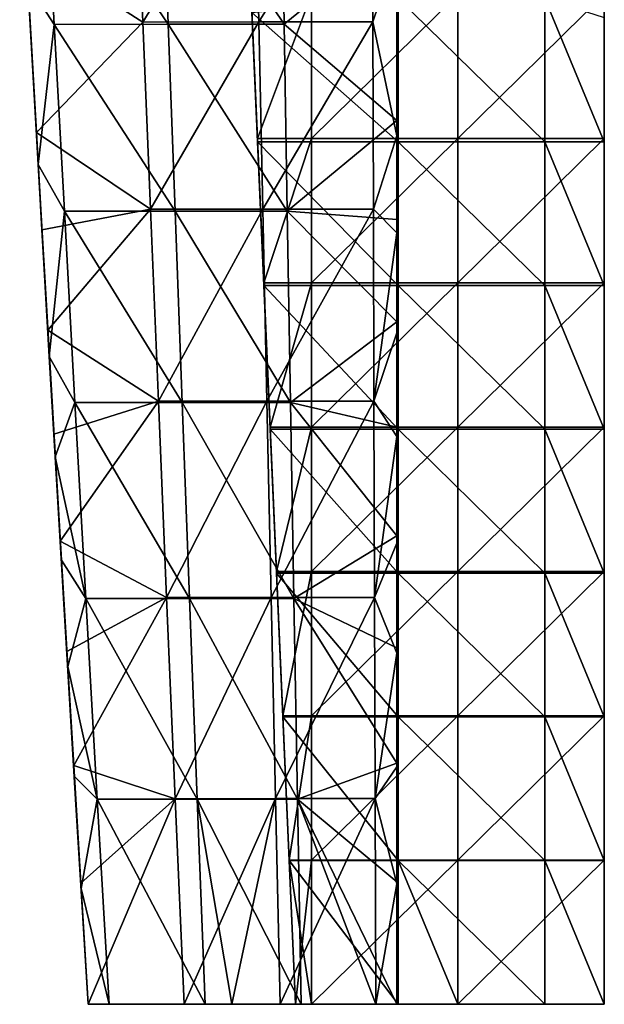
# Model space of a CAD drawing. Header units: millimetres. Extents: x -222 to 222, y 0 to 946.
# Tile 12 of 30: x 169 to 219, y 0 to 83. Entities that reach past the tile are written whole.
import ezdxf

# ---------------------------------------------------------------- set-up
doc = ezdxf.new("R2010")
doc.units = ezdxf.units.MM
doc.header["$LTSCALE"] = 102.491319
for name, color, linetype in [('1', 7, 'CONTINUOUS'), ('10', 7, 'CONTINUOUS'), ('12', 7, 'CONTINUOUS'), ('2', 7, 'CONTINUOUS'), ('3', 7, 'CONTINUOUS'), ('4', 7, 'CONTINUOUS'), ('6', 7, 'CONTINUOUS'), ('7', 7, 'CONTINUOUS'), ('8', 7, 'CONTINUOUS'), ('9', 7, 'CONTINUOUS')]:
    doc.layers.add(name, color=color, linetype=linetype)

msp = doc.modelspace()

# ---------------------------------------------------------------- linework, layer by layer
at = {"layer": '1', "linetype": 'Continuous'}
for points in [[(189.5, 72.906, -14.092), (194.046, 85.057, -14.092), (188.967, 85.057, -14.092), (189.5, 72.906, -14.092)], [(194.046, 72.906, -14.092), (194.046, 85.057, -14.092), (189.5, 72.906, -14.092), (194.046, 72.906, -14.092)], [(206.379, 72.906, -14.092), (206.379, 85.057, -14.092), (194.046, 72.906, -14.092), (206.379, 72.906, -14.092)], [(194.046, 72.906, -14.092), (206.379, 85.057, -14.092), (194.046, 85.057, -14.092), (194.046, 72.906, -14.092)], [(206.379, 85.057, -14.092), (206.379, 72.906, -14.092), (218.7, 85.057, -14.092), (206.379, 85.057, -14.092)], [(218.7, 85.057, -14.092), (206.379, 72.906, -14.092), (218.7, 72.906, -14.092), (218.7, 85.057, -14.092)], [(190.033, 60.755, -14.092), (194.046, 72.906, -14.092), (189.5, 72.906, -14.092), (190.033, 60.755, -14.092)], [(194.046, 60.755, -14.092), (194.046, 72.906, -14.092), (190.033, 60.755, -14.092), (194.046, 60.755, -14.092)], [(206.379, 60.755, -14.092), (206.379, 72.906, -14.092), (194.046, 60.755, -14.092), (206.379, 60.755, -14.092)], [(194.046, 60.755, -14.092), (206.379, 72.906, -14.092), (194.046, 72.906, -14.092), (194.046, 60.755, -14.092)], [(206.379, 72.906, -14.092), (206.379, 60.755, -14.092), (218.7, 72.906, -14.092), (206.379, 72.906, -14.092)], [(218.7, 72.906, -14.092), (206.379, 60.755, -14.092), (218.7, 60.755, -14.092), (218.7, 72.906, -14.092)], [(190.567, 48.604, -14.092), (194.046, 60.755, -14.092), (190.033, 60.755, -14.092), (190.567, 48.604, -14.092)], [(194.046, 48.604, -14.092), (194.046, 60.755, -14.092), (190.567, 48.604, -14.092), (194.046, 48.604, -14.092)], [(206.379, 48.604, -14.092), (206.379, 60.755, -14.092), (194.046, 48.604, -14.092), (206.379, 48.604, -14.092)], [(194.046, 48.604, -14.092), (206.379, 60.755, -14.092), (194.046, 60.755, -14.092), (194.046, 48.604, -14.092)], [(206.379, 60.755, -14.092), (206.379, 48.604, -14.092), (218.7, 60.755, -14.092), (206.379, 60.755, -14.092)], [(218.7, 60.755, -14.092), (206.379, 48.604, -14.092), (218.7, 48.604, -14.092), (218.7, 60.755, -14.092)], [(191.1, 36.453, -14.092), (194.046, 48.604, -14.092), (190.567, 48.604, -14.092), (191.1, 36.453, -14.092)], [(194.046, 36.453, -14.092), (194.046, 48.604, -14.092), (191.1, 36.453, -14.092), (194.046, 36.453, -14.092)], [(206.379, 36.453, -14.092), (206.379, 48.604, -14.092), (194.046, 36.453, -14.092), (206.379, 36.453, -14.092)], [(194.046, 36.453, -14.092), (206.379, 48.604, -14.092), (194.046, 48.604, -14.092), (194.046, 36.453, -14.092)], [(206.379, 48.604, -14.092), (206.379, 36.453, -14.092), (218.7, 48.604, -14.092), (206.379, 48.604, -14.092)], [(218.7, 48.604, -14.092), (206.379, 36.453, -14.092), (218.7, 36.453, -14.092), (218.7, 48.604, -14.092)], [(191.633, 24.302, -14.092), (194.046, 36.453, -14.092), (191.1, 36.453, -14.092), (191.633, 24.302, -14.092)], [(194.046, 24.302, -14.092), (194.046, 36.453, -14.092), (191.633, 24.302, -14.092), (194.046, 24.302, -14.092)], [(206.379, 24.302, -14.092), (206.379, 36.453, -14.092), (194.046, 24.302, -14.092), (206.379, 24.302, -14.092)], [(194.046, 24.302, -14.092), (206.379, 36.453, -14.092), (194.046, 36.453, -14.092), (194.046, 24.302, -14.092)], [(206.379, 36.453, -14.092), (206.379, 24.302, -14.092), (218.7, 36.453, -14.092), (206.379, 36.453, -14.092)], [(218.7, 36.453, -14.092), (206.379, 24.302, -14.092), (218.7, 24.302, -14.092), (218.7, 36.453, -14.092)], [(192.167, 12.151, -14.092), (194.046, 24.302, -14.092), (191.633, 24.302, -14.092), (192.167, 12.151, -14.092)], [(194.046, 12.151, -14.092), (194.046, 24.302, -14.092), (192.167, 12.151, -14.092), (194.046, 12.151, -14.092)], [(206.379, 12.151, -14.092), (206.379, 24.302, -14.092), (194.046, 12.151, -14.092), (206.379, 12.151, -14.092)], [(194.046, 12.151, -14.092), (206.379, 24.302, -14.092), (194.046, 24.302, -14.092), (194.046, 12.151, -14.092)], [(206.379, 24.302, -14.092), (206.379, 12.151, -14.092), (218.7, 24.302, -14.092), (206.379, 24.302, -14.092)], [(218.7, 24.302, -14.092), (206.379, 12.151, -14.092), (218.7, 12.151, -14.092), (218.7, 24.302, -14.092)], [(192.7, 0, -14.092), (194.046, 12.151, -14.092), (192.167, 12.151, -14.092), (192.7, 0, -14.092)], [(194.046, 0, -14.092), (194.046, 12.151, -14.092), (192.7, 0, -14.092), (194.046, 0, -14.092)], [(206.379, 0, -14.092), (206.379, 12.151, -14.092), (194.046, 0, -14.092), (206.379, 0, -14.092)], [(194.046, 0, -14.092), (206.379, 12.151, -14.092), (194.046, 12.151, -14.092), (194.046, 0, -14.092)], [(206.379, 0, -14.092), (218.7, 0, -14.092), (218.7, 12.151, -14.092), (206.379, 0, -14.092)], [(206.379, 12.151, -14.092), (206.379, 0, -14.092), (218.7, 12.151, -14.092), (206.379, 12.151, -14.092)]]:
    msp.add_3dface(points, dxfattribs=at)
at = {"layer": '10', "linetype": 'Continuous'}
for points in [[(201.25, 88.712, -440.577), (201.25, 82.671, -451.279), (201.25, 98.045, -448.488), (201.25, 88.712, -440.577)], [(201.25, 82.671, -451.279), (201.25, 97.969, -458.538), (201.25, 98.045, -448.488), (201.25, 82.671, -451.279)], [(201.25, 82.608, -461.035), (201.25, 97.894, -468.41), (201.25, 97.969, -458.538), (201.25, 82.608, -461.035)], [(201.25, 82.608, -461.035), (201.25, 97.969, -458.538), (201.25, 82.671, -451.279), (201.25, 82.608, -461.035)], [(201.25, 82.545, -470.637), (201.25, 90.315, -471.551), (201.25, 97.894, -468.41), (201.25, 82.545, -470.637)], [(201.25, 82.545, -470.637), (201.25, 97.894, -468.41), (201.25, 82.608, -461.035), (201.25, 82.545, -470.637)], [(201.25, 74.406, -473.83), (201.25, 90.315, -471.551), (201.25, 82.545, -470.637), (201.25, 74.406, -473.83)], [(201.25, 88.712, -440.577), (201.25, 73.136, -443.697), (201.25, 82.671, -451.279), (201.25, 88.712, -440.577)], [(201.25, 73.136, -443.697), (201.25, 66.91, -454.193), (201.25, 82.671, -451.279), (201.25, 73.136, -443.697)], [(201.25, 66.91, -454.193), (201.25, 82.608, -461.035), (201.25, 82.671, -451.279), (201.25, 66.91, -454.193)], [(201.25, 66.86, -463.642), (201.25, 82.545, -470.637), (201.25, 82.608, -461.035), (201.25, 66.86, -463.642)], [(201.25, 66.86, -463.642), (201.25, 82.608, -461.035), (201.25, 66.91, -454.193), (201.25, 66.86, -463.642)], [(201.25, 66.81, -472.962), (201.25, 74.406, -473.83), (201.25, 82.545, -470.637), (201.25, 66.81, -472.962)], [(201.25, 66.81, -472.962), (201.25, 82.545, -470.637), (201.25, 66.86, -463.642), (201.25, 66.81, -472.962)], [(201.25, 66.074, -475.04), (201.25, 74.406, -473.83), (201.25, 66.81, -472.962), (201.25, 66.074, -475.04)], [(201.25, 73.136, -443.697), (201.25, 64.971, -445.354), (201.25, 66.91, -454.193), (201.25, 73.136, -443.697)], [(201.25, 64.971, -445.354), (201.25, 56.537, -447.081), (201.25, 66.91, -454.193), (201.25, 64.971, -445.354)], [(201.25, 56.537, -447.081), (201.25, 50.762, -457.23), (201.25, 66.91, -454.193), (201.25, 56.537, -447.081)], [(201.25, 50.762, -457.23), (201.25, 66.86, -463.642), (201.25, 66.91, -454.193), (201.25, 50.762, -457.23)], [(201.25, 50.725, -466.358), (201.25, 66.81, -472.962), (201.25, 66.86, -463.642), (201.25, 50.725, -466.358)], [(201.25, 50.725, -466.358), (201.25, 66.86, -463.642), (201.25, 50.762, -457.23), (201.25, 50.725, -466.358)], [(201.25, 50.688, -475.386), (201.25, 66.074, -475.04), (201.25, 66.81, -472.962), (201.25, 50.688, -475.386)], [(201.25, 50.688, -475.386), (201.25, 66.81, -472.962), (201.25, 50.725, -466.358), (201.25, 50.688, -475.386)], [(201.25, 57.474, -476.302), (201.25, 66.074, -475.04), (201.25, 50.688, -475.386), (201.25, 57.474, -476.302)], [(201.25, 48.6, -477.615), (201.25, 57.474, -476.302), (201.25, 50.688, -475.386), (201.25, 48.6, -477.615)], [(201.25, 56.537, -447.081), (201.25, 47.825, -448.879), (201.25, 50.762, -457.23), (201.25, 56.537, -447.081)], [(201.25, 47.825, -448.879), (201.25, 38.838, -450.749), (201.25, 50.762, -457.23), (201.25, 47.825, -448.879)], [(201.25, 38.838, -450.749), (201.25, 34.228, -460.389), (201.25, 50.762, -457.23), (201.25, 38.838, -450.749)], [(201.25, 34.228, -460.389), (201.25, 50.725, -466.358), (201.25, 50.762, -457.23), (201.25, 34.228, -460.389)], [(201.25, 34.203, -469.183), (201.25, 50.688, -475.386), (201.25, 50.725, -466.358), (201.25, 34.203, -469.183)], [(201.25, 34.203, -469.183), (201.25, 50.725, -466.358), (201.25, 34.228, -460.389), (201.25, 34.203, -469.183)], [(201.25, 34.179, -477.908), (201.25, 48.6, -477.615), (201.25, 50.688, -475.386), (201.25, 34.179, -477.908)], [(201.25, 34.179, -477.908), (201.25, 50.688, -475.386), (201.25, 34.203, -469.183), (201.25, 34.179, -477.908)], [(201.25, 39.453, -478.98), (201.25, 48.6, -477.615), (201.25, 34.179, -477.908), (201.25, 39.453, -478.98)], [(201.25, 30.025, -480.4), (201.25, 39.453, -478.98), (201.25, 34.179, -477.908), (201.25, 30.025, -480.4)], [(201.25, 38.838, -450.749), (201.25, 29.568, -452.695), (201.25, 34.228, -460.389), (201.25, 38.838, -450.749)], [(201.25, 29.568, -452.695), (201.25, 20.009, -454.717), (201.25, 34.228, -460.389), (201.25, 29.568, -452.695)], [(201.25, 20.009, -454.717), (201.25, 17.307, -463.672), (201.25, 34.228, -460.389), (201.25, 20.009, -454.717)], [(201.25, 17.307, -463.672), (201.25, 34.203, -469.183), (201.25, 34.228, -460.389), (201.25, 17.307, -463.672)], [(201.25, 17.295, -472.118), (201.25, 34.179, -477.908), (201.25, 34.203, -469.183), (201.25, 17.295, -472.118)], [(201.25, 17.295, -472.118), (201.25, 34.203, -469.183), (201.25, 17.307, -463.672), (201.25, 17.295, -472.118)], [(201.25, 17.283, -480.528), (201.25, 30.025, -480.4), (201.25, 34.179, -477.908), (201.25, 17.283, -480.528)], [(201.25, 17.283, -480.528), (201.25, 34.179, -477.908), (201.25, 17.295, -472.118), (201.25, 17.283, -480.528)], [(201.25, 20.312, -481.875), (201.25, 30.025, -480.4), (201.25, 17.283, -480.528), (201.25, 20.312, -481.875)], [(201.25, 10.305, -483.408), (201.25, 20.312, -481.875), (201.25, 17.283, -480.528), (201.25, 10.305, -483.408)], [(201.25, 20.009, -454.717), (201.25, 10.155, -456.818), (201.25, 17.307, -463.672), (201.25, 20.009, -454.717)], [(201.25, 10.155, -456.818), (201.25, 0, -459), (201.25, 17.307, -463.672), (201.25, 10.155, -456.818)], [(201.25, 0, -459), (201.25, 0, -467.077), (201.25, 17.307, -463.672), (201.25, 0, -459)], [(201.25, 0, -467.077), (201.25, 17.295, -472.118), (201.25, 17.307, -463.672), (201.25, 0, -467.077)], [(201.25, 0, -475.162), (201.25, 17.283, -480.528), (201.25, 17.295, -472.118), (201.25, 0, -475.162)], [(201.25, 0, -475.162), (201.25, 17.295, -472.118), (201.25, 0, -467.077), (201.25, 0, -475.162)], [(201.25, 0, -483.247), (201.25, 10.305, -483.408), (201.25, 17.283, -480.528), (201.25, 0, -483.247)], [(201.25, 0, -483.247), (201.25, 17.283, -480.528), (201.25, 0, -475.162), (201.25, 0, -483.247)], [(201.25, 0, -485), (201.25, 10.305, -483.408), (201.25, 0, -483.247), (201.25, 0, -485)]]:
    msp.add_3dface(points, dxfattribs=at)
at = {"layer": '12', "linetype": 'Continuous'}
for points in [[(175.25, 0, -485), (177.015, 0, -485), (187.359, 0, -476.333), (175.25, 0, -485)], [(175.25, 0, -476.923), (175.25, 0, -485), (187.359, 0, -476.333), (175.25, 0, -476.923)], [(175.25, 0, -459), (175.25, 0, -460.753), (183.323, 0, -459), (175.25, 0, -459)], [(175.25, 0, -460.753), (175.25, 0, -468.838), (187.359, 0, -467.667), (175.25, 0, -460.753)], [(175.25, 0, -460.753), (187.359, 0, -459), (183.323, 0, -459), (175.25, 0, -460.753)], [(187.359, 0, -459), (175.25, 0, -460.753), (187.359, 0, -467.667), (187.359, 0, -459)], [(175.25, 0, -468.838), (175.25, 0, -476.923), (187.359, 0, -476.333), (175.25, 0, -468.838)], [(187.359, 0, -467.667), (175.25, 0, -468.838), (187.359, 0, -476.333), (187.359, 0, -467.667)], [(177.015, 0, -485), (185.096, 0, -485), (187.359, 0, -476.333), (177.015, 0, -485)], [(185.096, 0, -485), (187.359, 0, -485), (187.359, 0, -476.333), (185.096, 0, -485)], [(187.359, 0, -485), (193.177, 0, -485), (199.48, 0, -476.333), (187.359, 0, -485)], [(187.359, 0, -476.333), (187.359, 0, -485), (199.48, 0, -476.333), (187.359, 0, -476.333)], [(199.48, 0, -459), (191.404, 0, -459), (187.359, 0, -467.667), (199.48, 0, -459)], [(199.48, 0, -459), (187.359, 0, -467.667), (199.48, 0, -467.667), (199.48, 0, -459)], [(191.404, 0, -459), (187.359, 0, -459), (187.359, 0, -467.667), (191.404, 0, -459)], [(187.359, 0, -467.667), (187.359, 0, -476.333), (199.48, 0, -467.667), (187.359, 0, -467.667)], [(199.48, 0, -467.667), (187.359, 0, -476.333), (199.48, 0, -476.333), (199.48, 0, -467.667)], [(193.177, 0, -485), (199.48, 0, -485), (199.48, 0, -476.333), (193.177, 0, -485)], [(199.48, 0, -485), (201.25, 0, -485), (201.25, 0, -483.247), (199.48, 0, -485)], [(199.48, 0, -485), (201.25, 0, -483.247), (199.48, 0, -476.333), (199.48, 0, -485)], [(201.25, 0, -459), (199.48, 0, -459), (199.48, 0, -467.667), (201.25, 0, -459)], [(201.25, 0, -467.077), (201.25, 0, -459), (199.48, 0, -467.667), (201.25, 0, -467.077)], [(201.25, 0, -483.247), (201.25, 0, -475.162), (199.48, 0, -476.333), (201.25, 0, -483.247)], [(201.25, 0, -475.162), (201.25, 0, -467.077), (199.48, 0, -467.667), (201.25, 0, -475.162)], [(201.25, 0, -475.162), (199.48, 0, -467.667), (199.48, 0, -476.333), (201.25, 0, -475.162)]]:
    msp.add_3dface(points, dxfattribs=at)
at = {"layer": '2', "linetype": 'Continuous'}
for points in [[(189.5, 72.906, -14.092), (188.967, 85.057, -14.092), (189.5, 72.805, -24.673), (189.5, 72.906, -14.092)], [(189.5, 72.805, -24.673), (188.967, 85.057, -14.092), (188.967, 84.939, -24.866), (189.5, 72.805, -24.673)], [(189.5, 72.805, -24.673), (188.967, 84.939, -24.866), (189.5, 72.703, -35.265), (189.5, 72.805, -24.673)], [(189.5, 72.703, -35.265), (188.967, 84.939, -24.866), (188.967, 84.82, -35.651), (189.5, 72.703, -35.265)], [(189.5, 72.703, -35.265), (188.967, 84.82, -35.651), (189.5, 72.626, -43.287), (189.5, 72.703, -35.265)], [(189.5, 72.626, -43.287), (188.967, 84.82, -35.651), (189.021, 83.502, -43.766), (189.5, 72.626, -43.287)], [(190.033, 60.755, -14.092), (189.5, 72.906, -14.092), (190.033, 60.671, -24.48), (190.033, 60.755, -14.092)], [(190.033, 60.671, -24.48), (189.5, 72.906, -14.092), (189.5, 72.805, -24.673), (190.033, 60.671, -24.48)], [(190.033, 60.671, -24.48), (189.5, 72.805, -24.673), (190.033, 60.586, -34.879), (190.033, 60.671, -24.48)], [(190.033, 60.586, -34.879), (189.5, 72.805, -24.673), (189.5, 72.703, -35.265), (190.033, 60.586, -34.879)], [(190.033, 60.586, -34.879), (189.5, 72.703, -35.265), (190.033, 60.522, -42.755), (190.033, 60.586, -34.879)], [(190.033, 60.522, -42.755), (189.5, 72.703, -35.265), (189.5, 72.626, -43.287), (190.033, 60.522, -42.755)], [(190.567, 48.604, -14.092), (190.033, 60.755, -14.092), (190.567, 48.536, -24.287), (190.567, 48.604, -14.092)], [(190.567, 48.536, -24.287), (190.033, 60.755, -14.092), (190.033, 60.671, -24.48), (190.567, 48.536, -24.287)], [(190.567, 48.536, -24.287), (190.033, 60.671, -24.48), (190.567, 48.469, -34.492), (190.567, 48.536, -24.287)], [(190.567, 48.469, -34.492), (190.033, 60.671, -24.48), (190.033, 60.586, -34.879), (190.567, 48.469, -34.492)], [(190.567, 48.469, -34.492), (190.033, 60.586, -34.879), (190.567, 48.417, -42.222), (190.567, 48.469, -34.492)], [(190.567, 48.417, -42.222), (190.033, 60.586, -34.879), (190.033, 60.522, -42.755), (190.567, 48.417, -42.222)], [(191.1, 36.453, -14.092), (190.567, 48.604, -14.092), (191.1, 36.402, -24.094), (191.1, 36.453, -14.092)], [(191.1, 36.402, -24.094), (190.567, 48.604, -14.092), (190.567, 48.536, -24.287), (191.1, 36.402, -24.094)], [(191.1, 36.402, -24.094), (190.567, 48.536, -24.287), (191.1, 36.352, -34.106), (191.1, 36.402, -24.094)], [(191.1, 36.352, -34.106), (190.567, 48.536, -24.287), (190.567, 48.469, -34.492), (191.1, 36.352, -34.106)], [(191.1, 36.352, -34.106), (190.567, 48.469, -34.492), (191.1, 36.313, -41.69), (191.1, 36.352, -34.106)], [(191.1, 36.313, -41.69), (190.567, 48.469, -34.492), (190.567, 48.417, -42.222), (191.1, 36.313, -41.69)], [(191.633, 24.302, -14.092), (191.1, 36.453, -14.092), (191.633, 24.268, -23.901), (191.633, 24.302, -14.092)], [(191.633, 24.268, -23.901), (191.1, 36.453, -14.092), (191.1, 36.402, -24.094), (191.633, 24.268, -23.901)], [(191.633, 24.268, -23.901), (191.1, 36.402, -24.094), (191.633, 24.234, -33.72), (191.633, 24.268, -23.901)], [(191.633, 24.234, -33.72), (191.1, 36.402, -24.094), (191.1, 36.352, -34.106), (191.633, 24.234, -33.72)], [(191.633, 24.234, -33.72), (191.1, 36.352, -34.106), (191.633, 24.209, -41.157), (191.633, 24.234, -33.72)], [(191.633, 24.209, -41.157), (191.1, 36.352, -34.106), (191.1, 36.313, -41.69), (191.633, 24.209, -41.157)], [(192.167, 12.151, -14.092), (191.633, 24.302, -14.092), (192.167, 12.134, -23.708), (192.167, 12.151, -14.092)], [(192.167, 12.134, -23.708), (191.633, 24.302, -14.092), (191.633, 24.268, -23.901), (192.167, 12.134, -23.708)], [(192.167, 12.134, -23.708), (191.633, 24.268, -23.901), (192.167, 12.117, -33.334), (192.167, 12.134, -23.708)], [(192.167, 12.117, -33.334), (191.633, 24.268, -23.901), (191.633, 24.234, -33.72), (192.167, 12.117, -33.334)], [(192.167, 12.117, -33.334), (191.633, 24.234, -33.72), (192.167, 12.104, -40.625), (192.167, 12.117, -33.334)], [(192.167, 12.104, -40.625), (191.633, 24.234, -33.72), (191.633, 24.209, -41.157), (192.167, 12.104, -40.625)], [(192.7, 0, -14.092), (192.167, 12.151, -14.092), (192.7, 0, -23.515), (192.7, 0, -14.092)], [(192.7, 0, -23.515), (192.167, 12.151, -14.092), (192.167, 12.134, -23.708), (192.7, 0, -23.515)], [(192.7, 0, -23.515), (192.167, 12.134, -23.708), (192.7, 0, -32.948), (192.7, 0, -23.515)], [(192.7, 0, -32.948), (192.167, 12.134, -23.708), (192.167, 12.117, -33.334), (192.7, 0, -32.948)], [(192.7, 0, -32.948), (192.167, 12.117, -33.334), (192.7, 0, -40.092), (192.7, 0, -32.948)], [(192.7, 0, -40.092), (192.167, 12.117, -33.334), (192.167, 12.104, -40.625), (192.7, 0, -40.092)]]:
    msp.add_3dface(points, dxfattribs=at)
at = {"layer": '3', "linetype": 'Continuous'}
for points in [[(201.354, 72.626, -43.287), (189.021, 83.502, -43.766), (201.354, 84.731, -43.82), (201.354, 72.626, -43.287)], [(201.354, 72.626, -43.287), (201.354, 84.731, -43.82), (213.687, 72.626, -43.287), (201.354, 72.626, -43.287)], [(213.687, 72.626, -43.287), (201.354, 84.731, -43.82), (213.687, 84.731, -43.82), (213.687, 72.626, -43.287)], [(213.687, 72.626, -43.287), (213.687, 84.731, -43.82), (218.7, 72.626, -43.287), (213.687, 72.626, -43.287)], [(218.7, 72.626, -43.287), (213.687, 84.731, -43.82), (218.7, 83.094, -43.748), (218.7, 72.626, -43.287)], [(189.5, 72.626, -43.287), (189.021, 83.502, -43.766), (201.354, 72.626, -43.287), (189.5, 72.626, -43.287)], [(190.033, 60.522, -42.755), (189.5, 72.626, -43.287), (201.354, 60.522, -42.755), (190.033, 60.522, -42.755)], [(201.354, 60.522, -42.755), (189.5, 72.626, -43.287), (201.354, 72.626, -43.287), (201.354, 60.522, -42.755)], [(201.354, 60.522, -42.755), (201.354, 72.626, -43.287), (213.687, 60.522, -42.755), (201.354, 60.522, -42.755)], [(213.687, 60.522, -42.755), (201.354, 72.626, -43.287), (213.687, 72.626, -43.287), (213.687, 60.522, -42.755)], [(213.687, 60.522, -42.755), (213.687, 72.626, -43.287), (218.7, 60.522, -42.755), (213.687, 60.522, -42.755)], [(218.7, 60.522, -42.755), (213.687, 72.626, -43.287), (218.7, 72.626, -43.287), (218.7, 60.522, -42.755)], [(190.567, 48.417, -42.222), (190.033, 60.522, -42.755), (201.354, 48.417, -42.222), (190.567, 48.417, -42.222)], [(201.354, 48.417, -42.222), (190.033, 60.522, -42.755), (201.354, 60.522, -42.755), (201.354, 48.417, -42.222)], [(201.354, 48.417, -42.222), (201.354, 60.522, -42.755), (213.687, 48.417, -42.222), (201.354, 48.417, -42.222)], [(213.687, 48.417, -42.222), (201.354, 60.522, -42.755), (213.687, 60.522, -42.755), (213.687, 48.417, -42.222)], [(213.687, 48.417, -42.222), (213.687, 60.522, -42.755), (218.7, 48.417, -42.222), (213.687, 48.417, -42.222)], [(218.7, 48.417, -42.222), (213.687, 60.522, -42.755), (218.7, 60.522, -42.755), (218.7, 48.417, -42.222)], [(191.1, 36.313, -41.69), (190.567, 48.417, -42.222), (201.354, 36.313, -41.69), (191.1, 36.313, -41.69)], [(201.354, 36.313, -41.69), (190.567, 48.417, -42.222), (201.354, 48.417, -42.222), (201.354, 36.313, -41.69)], [(201.354, 36.313, -41.69), (201.354, 48.417, -42.222), (213.687, 36.313, -41.69), (201.354, 36.313, -41.69)], [(213.687, 36.313, -41.69), (201.354, 48.417, -42.222), (213.687, 48.417, -42.222), (213.687, 36.313, -41.69)], [(213.687, 36.313, -41.69), (213.687, 48.417, -42.222), (218.7, 36.313, -41.69), (213.687, 36.313, -41.69)], [(218.7, 36.313, -41.69), (213.687, 48.417, -42.222), (218.7, 48.417, -42.222), (218.7, 36.313, -41.69)], [(191.633, 24.209, -41.157), (191.1, 36.313, -41.69), (201.354, 24.209, -41.157), (191.633, 24.209, -41.157)], [(201.354, 24.209, -41.157), (191.1, 36.313, -41.69), (201.354, 36.313, -41.69), (201.354, 24.209, -41.157)], [(201.354, 24.209, -41.157), (201.354, 36.313, -41.69), (213.687, 24.209, -41.157), (201.354, 24.209, -41.157)], [(213.687, 24.209, -41.157), (201.354, 36.313, -41.69), (213.687, 36.313, -41.69), (213.687, 24.209, -41.157)], [(213.687, 24.209, -41.157), (213.687, 36.313, -41.69), (218.7, 24.209, -41.157), (213.687, 24.209, -41.157)], [(218.7, 24.209, -41.157), (213.687, 36.313, -41.69), (218.7, 36.313, -41.69), (218.7, 24.209, -41.157)], [(192.167, 12.104, -40.625), (191.633, 24.209, -41.157), (201.354, 12.104, -40.625), (192.167, 12.104, -40.625)], [(201.354, 12.104, -40.625), (191.633, 24.209, -41.157), (201.354, 24.209, -41.157), (201.354, 12.104, -40.625)], [(201.354, 12.104, -40.625), (201.354, 24.209, -41.157), (213.687, 12.104, -40.625), (201.354, 12.104, -40.625)], [(213.687, 12.104, -40.625), (201.354, 24.209, -41.157), (213.687, 24.209, -41.157), (213.687, 12.104, -40.625)], [(213.687, 12.104, -40.625), (213.687, 24.209, -41.157), (218.7, 12.104, -40.625), (213.687, 12.104, -40.625)], [(218.7, 12.104, -40.625), (213.687, 24.209, -41.157), (218.7, 24.209, -41.157), (218.7, 12.104, -40.625)], [(192.7, 0, -40.092), (192.167, 12.104, -40.625), (194.046, 0, -40.092), (192.7, 0, -40.092)], [(194.046, 0, -40.092), (192.167, 12.104, -40.625), (201.354, 0, -40.092), (194.046, 0, -40.092)], [(201.354, 0, -40.092), (192.167, 12.104, -40.625), (201.354, 12.104, -40.625), (201.354, 0, -40.092)], [(201.354, 0, -40.092), (201.354, 12.104, -40.625), (206.379, 0, -40.092), (201.354, 0, -40.092)], [(206.379, 0, -40.092), (201.354, 12.104, -40.625), (213.687, 0, -40.092), (206.379, 0, -40.092)], [(213.687, 0, -40.092), (201.354, 12.104, -40.625), (213.687, 12.104, -40.625), (213.687, 0, -40.092)], [(213.687, 0, -40.092), (213.687, 12.104, -40.625), (218.7, 0, -40.092), (213.687, 0, -40.092)], [(218.7, 0, -40.092), (213.687, 12.104, -40.625), (218.7, 12.104, -40.625), (218.7, 0, -40.092)]]:
    msp.add_3dface(points, dxfattribs=at)
at = {"layer": '4', "linetype": 'Continuous'}
for points in [[(218.7, 85.057, -14.092), (218.7, 72.906, -14.092), (218.7, 85.018, -19.082), (218.7, 85.057, -14.092)], [(218.7, 72.906, -14.092), (218.7, 72.873, -19.082), (218.7, 85.018, -19.082), (218.7, 72.906, -14.092)], [(218.7, 72.873, -19.082), (218.7, 84.922, -31.415), (218.7, 85.018, -19.082), (218.7, 72.873, -19.082)], [(218.7, 72.791, -31.415), (218.7, 83.094, -43.748), (218.7, 84.922, -31.415), (218.7, 72.791, -31.415)], [(218.7, 72.791, -31.415), (218.7, 84.922, -31.415), (218.7, 72.873, -19.082), (218.7, 72.791, -31.415)], [(218.7, 72.626, -43.287), (218.7, 83.094, -43.748), (218.7, 72.791, -31.415), (218.7, 72.626, -43.287)], [(218.7, 72.906, -14.092), (218.7, 60.755, -14.092), (218.7, 72.873, -19.082), (218.7, 72.906, -14.092)], [(218.7, 60.755, -14.092), (218.7, 60.727, -19.082), (218.7, 72.873, -19.082), (218.7, 60.755, -14.092)], [(218.7, 60.727, -19.082), (218.7, 72.791, -31.415), (218.7, 72.873, -19.082), (218.7, 60.727, -19.082)], [(218.7, 60.659, -31.415), (218.7, 72.626, -43.287), (218.7, 72.791, -31.415), (218.7, 60.659, -31.415)], [(218.7, 60.659, -31.415), (218.7, 72.791, -31.415), (218.7, 60.727, -19.082), (218.7, 60.659, -31.415)], [(218.7, 60.522, -42.755), (218.7, 72.626, -43.287), (218.7, 60.659, -31.415), (218.7, 60.522, -42.755)], [(218.7, 60.755, -14.092), (218.7, 48.604, -14.092), (218.7, 60.727, -19.082), (218.7, 60.755, -14.092)], [(218.7, 48.604, -14.092), (218.7, 48.582, -19.082), (218.7, 60.727, -19.082), (218.7, 48.604, -14.092)], [(218.7, 48.582, -19.082), (218.7, 60.659, -31.415), (218.7, 60.727, -19.082), (218.7, 48.582, -19.082)], [(218.7, 48.527, -31.415), (218.7, 60.522, -42.755), (218.7, 60.659, -31.415), (218.7, 48.527, -31.415)], [(218.7, 48.527, -31.415), (218.7, 60.659, -31.415), (218.7, 48.582, -19.082), (218.7, 48.527, -31.415)], [(218.7, 48.417, -42.222), (218.7, 60.522, -42.755), (218.7, 48.527, -31.415), (218.7, 48.417, -42.222)], [(218.7, 48.604, -14.092), (218.7, 36.453, -14.092), (218.7, 48.582, -19.082), (218.7, 48.604, -14.092)], [(218.7, 36.453, -14.092), (218.7, 36.436, -19.082), (218.7, 48.582, -19.082), (218.7, 36.453, -14.092)], [(218.7, 36.436, -19.082), (218.7, 48.527, -31.415), (218.7, 48.582, -19.082), (218.7, 36.436, -19.082)], [(218.7, 36.395, -31.415), (218.7, 48.417, -42.222), (218.7, 48.527, -31.415), (218.7, 36.395, -31.415)], [(218.7, 36.395, -31.415), (218.7, 48.527, -31.415), (218.7, 36.436, -19.082), (218.7, 36.395, -31.415)], [(218.7, 36.313, -41.69), (218.7, 48.417, -42.222), (218.7, 36.395, -31.415), (218.7, 36.313, -41.69)], [(218.7, 36.453, -14.092), (218.7, 24.302, -14.092), (218.7, 36.436, -19.082), (218.7, 36.453, -14.092)], [(218.7, 24.302, -14.092), (218.7, 24.291, -19.082), (218.7, 36.436, -19.082), (218.7, 24.302, -14.092)], [(218.7, 24.291, -19.082), (218.7, 36.395, -31.415), (218.7, 36.436, -19.082), (218.7, 24.291, -19.082)], [(218.7, 24.264, -31.415), (218.7, 36.313, -41.69), (218.7, 36.395, -31.415), (218.7, 24.264, -31.415)], [(218.7, 24.264, -31.415), (218.7, 36.395, -31.415), (218.7, 24.291, -19.082), (218.7, 24.264, -31.415)], [(218.7, 24.209, -41.157), (218.7, 36.313, -41.69), (218.7, 24.264, -31.415), (218.7, 24.209, -41.157)], [(218.7, 24.302, -14.092), (218.7, 12.151, -14.092), (218.7, 24.291, -19.082), (218.7, 24.302, -14.092)], [(218.7, 12.151, -14.092), (218.7, 12.145, -19.082), (218.7, 24.291, -19.082), (218.7, 12.151, -14.092)], [(218.7, 12.145, -19.082), (218.7, 24.264, -31.415), (218.7, 24.291, -19.082), (218.7, 12.145, -19.082)], [(218.7, 12.132, -31.415), (218.7, 24.209, -41.157), (218.7, 24.264, -31.415), (218.7, 12.132, -31.415)], [(218.7, 12.132, -31.415), (218.7, 24.264, -31.415), (218.7, 12.145, -19.082), (218.7, 12.132, -31.415)], [(218.7, 12.104, -40.625), (218.7, 24.209, -41.157), (218.7, 12.132, -31.415), (218.7, 12.104, -40.625)], [(218.7, 12.151, -14.092), (218.7, 0, -14.092), (218.7, 12.145, -19.082), (218.7, 12.151, -14.092)], [(218.7, 0, -14.092), (218.7, 0, -19.082), (218.7, 12.145, -19.082), (218.7, 0, -14.092)], [(218.7, 0, -19.082), (218.7, 12.132, -31.415), (218.7, 12.145, -19.082), (218.7, 0, -19.082)], [(218.7, 0, -31.415), (218.7, 12.104, -40.625), (218.7, 12.132, -31.415), (218.7, 0, -31.415)], [(218.7, 0, -31.415), (218.7, 12.132, -31.415), (218.7, 0, -19.082), (218.7, 0, -31.415)], [(218.7, 0, -40.092), (218.7, 12.104, -40.625), (218.7, 0, -31.415), (218.7, 0, -40.092)]]:
    msp.add_3dface(points, dxfattribs=at)
at = {"layer": '6', "linetype": 'Continuous'}
for points in [[(194.046, 0, -14.092), (192.7, 0, -14.092), (192.7, 0, -23.515), (194.046, 0, -14.092)], [(194.046, 0, -14.092), (192.7, 0, -23.515), (194.046, 0, -22.759), (194.046, 0, -14.092)], [(192.7, 0, -23.515), (192.7, 0, -32.948), (194.046, 0, -31.425), (192.7, 0, -23.515)], [(192.7, 0, -23.515), (194.046, 0, -31.425), (194.046, 0, -22.759), (192.7, 0, -23.515)], [(192.7, 0, -32.948), (192.7, 0, -40.092), (194.046, 0, -31.425), (192.7, 0, -32.948)], [(192.7, 0, -40.092), (194.046, 0, -40.092), (194.046, 0, -31.425), (192.7, 0, -40.092)], [(206.379, 0, -14.092), (194.046, 0, -14.092), (194.046, 0, -22.759), (206.379, 0, -14.092)], [(206.379, 0, -22.759), (206.379, 0, -14.092), (194.046, 0, -22.759), (206.379, 0, -22.759)], [(194.046, 0, -40.092), (201.354, 0, -40.092), (206.379, 0, -31.425), (194.046, 0, -40.092)], [(194.046, 0, -40.092), (206.379, 0, -31.425), (194.046, 0, -31.425), (194.046, 0, -40.092)], [(206.379, 0, -31.425), (206.379, 0, -22.759), (194.046, 0, -31.425), (206.379, 0, -31.425)], [(194.046, 0, -31.425), (206.379, 0, -22.759), (194.046, 0, -22.759), (194.046, 0, -31.425)], [(201.354, 0, -40.092), (206.379, 0, -40.092), (206.379, 0, -31.425), (201.354, 0, -40.092)], [(218.7, 0, -14.092), (206.379, 0, -14.092), (206.379, 0, -22.759), (218.7, 0, -14.092)], [(218.7, 0, -19.082), (218.7, 0, -14.092), (206.379, 0, -22.759), (218.7, 0, -19.082)], [(206.379, 0, -40.092), (213.687, 0, -40.092), (218.7, 0, -31.415), (206.379, 0, -40.092)], [(206.379, 0, -40.092), (218.7, 0, -31.415), (206.379, 0, -31.425), (206.379, 0, -40.092)], [(218.7, 0, -31.415), (218.7, 0, -19.082), (206.379, 0, -22.759), (218.7, 0, -31.415)], [(206.379, 0, -31.425), (218.7, 0, -31.415), (206.379, 0, -22.759), (206.379, 0, -31.425)], [(213.687, 0, -40.092), (218.7, 0, -40.092), (218.7, 0, -31.415), (213.687, 0, -40.092)]]:
    msp.add_3dface(points, dxfattribs=at)
at = {"layer": '7', "linetype": 'Continuous'}
for points in [[(171.576, 97.854, -470.482), (172.398, 82.511, -472.66), (170.165, 85.949, -472.167), (171.576, 97.854, -470.482)], [(181.995, 82.523, -472.66), (171.576, 97.854, -470.482), (181.445, 97.868, -470.483), (181.995, 82.523, -472.66)], [(172.398, 82.511, -472.66), (171.576, 97.854, -470.482), (181.995, 82.523, -472.66), (172.398, 82.511, -472.66)], [(191.749, 82.531, -472.66), (181.445, 97.868, -470.483), (191.493, 97.876, -470.483), (191.749, 82.531, -472.66)], [(181.995, 82.523, -472.66), (181.445, 97.868, -470.483), (191.749, 82.531, -472.66), (181.995, 82.523, -472.66)], [(191.749, 82.531, -472.66), (191.493, 97.876, -470.483), (201.25, 90.315, -471.551), (191.749, 82.531, -472.66)], [(201.25, 74.406, -473.83), (191.749, 82.531, -472.66), (201.25, 90.315, -471.551), (201.25, 74.406, -473.83)], [(170.165, 85.949, -472.167), (172.398, 82.511, -472.66), (171.04, 70.715, -474.361), (170.165, 85.949, -472.167)], [(172.398, 82.511, -472.66), (173.253, 66.782, -474.934), (171.04, 70.715, -474.361), (172.398, 82.511, -472.66)], [(182.569, 66.792, -474.934), (172.398, 82.511, -472.66), (181.995, 82.523, -472.66), (182.569, 66.792, -474.934)], [(173.253, 66.782, -474.934), (172.398, 82.511, -472.66), (182.569, 66.792, -474.934), (173.253, 66.782, -474.934)], [(192.016, 66.798, -474.934), (181.995, 82.523, -472.66), (191.749, 82.531, -472.66), (192.016, 66.798, -474.934)], [(182.569, 66.792, -474.934), (181.995, 82.523, -472.66), (192.016, 66.798, -474.934), (182.569, 66.792, -474.934)], [(192.016, 66.798, -474.934), (191.749, 82.531, -472.66), (201.25, 74.406, -473.83), (192.016, 66.798, -474.934)], [(201.25, 66.074, -475.04), (192.016, 66.798, -474.934), (201.25, 74.406, -473.83), (201.25, 66.074, -475.04)], [(171.04, 70.715, -474.361), (173.253, 66.782, -474.934), (171.982, 54.542, -476.731), (171.04, 70.715, -474.361)], [(173.253, 66.782, -474.934), (174.142, 50.667, -477.305), (171.982, 54.542, -476.731), (173.253, 66.782, -474.934)], [(183.166, 50.674, -477.305), (173.253, 66.782, -474.934), (182.569, 66.792, -474.934), (183.166, 50.674, -477.305)], [(174.142, 50.667, -477.305), (173.253, 66.782, -474.934), (183.166, 50.674, -477.305), (174.142, 50.667, -477.305)], [(192.292, 50.679, -477.306), (182.569, 66.792, -474.934), (192.016, 66.798, -474.934), (192.292, 50.679, -477.306)], [(183.166, 50.674, -477.305), (182.569, 66.792, -474.934), (192.292, 50.679, -477.306), (183.166, 50.674, -477.305)], [(192.292, 50.679, -477.306), (192.016, 66.798, -474.934), (201.25, 57.474, -476.302), (192.292, 50.679, -477.306)], [(201.25, 57.474, -476.302), (192.016, 66.798, -474.934), (201.25, 66.074, -475.04), (201.25, 57.474, -476.302)], [(201.25, 48.6, -477.615), (192.292, 50.679, -477.306), (201.25, 57.474, -476.302), (201.25, 48.6, -477.615)], [(171.982, 54.542, -476.731), (174.142, 50.667, -477.305), (172.48, 46.089, -477.986), (171.982, 54.542, -476.731)], [(174.142, 50.667, -477.305), (175.066, 34.164, -479.773), (172.48, 46.089, -477.986), (174.142, 50.667, -477.305)], [(183.787, 34.17, -479.773), (174.142, 50.667, -477.305), (183.166, 50.674, -477.305), (183.787, 34.17, -479.773)], [(175.066, 34.164, -479.773), (174.142, 50.667, -477.305), (183.787, 34.17, -479.773), (175.066, 34.164, -479.773)], [(192.577, 34.173, -479.774), (183.166, 50.674, -477.305), (192.292, 50.679, -477.306), (192.577, 34.173, -479.774)], [(183.787, 34.17, -479.773), (183.166, 50.674, -477.305), (192.577, 34.173, -479.774), (183.787, 34.17, -479.773)], [(192.577, 34.173, -479.774), (192.292, 50.679, -477.306), (201.25, 39.453, -478.98), (192.577, 34.173, -479.774)], [(201.25, 39.453, -478.98), (192.292, 50.679, -477.306), (201.25, 48.6, -477.615), (201.25, 39.453, -478.98)], [(172.48, 46.089, -477.986), (175.066, 34.164, -479.773), (172.996, 37.387, -479.288), (172.48, 46.089, -477.986)], [(201.25, 30.025, -480.4), (192.577, 34.173, -479.774), (201.25, 39.453, -478.98), (201.25, 30.025, -480.4)], [(172.996, 37.387, -479.288), (175.066, 34.164, -479.773), (173.53, 28.433, -480.639), (172.996, 37.387, -479.288)], [(175.066, 34.164, -479.773), (176.024, 17.275, -482.338), (173.53, 28.433, -480.639), (175.066, 34.164, -479.773)], [(184.43, 17.278, -482.338), (175.066, 34.164, -479.773), (183.787, 34.17, -479.773), (184.43, 17.278, -482.338)], [(176.024, 17.275, -482.338), (175.066, 34.164, -479.773), (184.43, 17.278, -482.338), (176.024, 17.275, -482.338)], [(192.872, 17.28, -482.338), (183.787, 34.17, -479.773), (192.577, 34.173, -479.774), (192.872, 17.28, -482.338)], [(184.43, 17.278, -482.338), (183.787, 34.17, -479.773), (192.872, 17.28, -482.338), (184.43, 17.278, -482.338)], [(192.872, 17.28, -482.338), (192.577, 34.173, -479.774), (201.25, 20.312, -481.875), (192.872, 17.28, -482.338)], [(201.25, 20.312, -481.875), (192.577, 34.173, -479.774), (201.25, 30.025, -480.4), (201.25, 20.312, -481.875)], [(173.53, 28.433, -480.639), (176.024, 17.275, -482.338), (174.084, 19.221, -482.041), (173.53, 28.433, -480.639)], [(201.25, 10.305, -483.408), (192.872, 17.28, -482.338), (201.25, 20.312, -481.875), (201.25, 10.305, -483.408)], [(174.084, 19.221, -482.041), (176.024, 17.275, -482.338), (174.657, 9.745, -483.494), (174.084, 19.221, -482.041)], [(176.024, 17.275, -482.338), (177.015, 0, -485), (174.657, 9.745, -483.494), (176.024, 17.275, -482.338)], [(185.096, 0, -485), (176.024, 17.275, -482.338), (184.43, 17.278, -482.338), (185.096, 0, -485)], [(177.015, 0, -485), (176.024, 17.275, -482.338), (185.096, 0, -485), (177.015, 0, -485)], [(193.177, 0, -485), (184.43, 17.278, -482.338), (192.872, 17.28, -482.338), (193.177, 0, -485)], [(185.096, 0, -485), (184.43, 17.278, -482.338), (187.359, 0, -485), (185.096, 0, -485)], [(187.359, 0, -485), (184.43, 17.278, -482.338), (193.177, 0, -485), (187.359, 0, -485)], [(193.177, 0, -485), (192.872, 17.28, -482.338), (199.48, 0, -485), (193.177, 0, -485)], [(199.48, 0, -485), (192.872, 17.28, -482.338), (201.25, 0, -485), (199.48, 0, -485)], [(201.25, 0, -485), (192.872, 17.28, -482.338), (201.25, 10.305, -483.408), (201.25, 0, -485)], [(177.015, 0, -485), (175.25, 0, -485), (174.657, 9.745, -483.494), (177.015, 0, -485)]]:
    msp.add_3dface(points, dxfattribs=at)
at = {"layer": '8', "linetype": 'Continuous'}
for points in [[(169.49, 98.067, -440.795), (170.361, 82.687, -443.794), (170.002, 89.017, -440.51), (169.49, 98.067, -440.795)], [(170.361, 82.687, -443.794), (169.49, 98.067, -440.795), (170.361, 82.633, -453.398), (170.361, 82.687, -443.794)], [(170.361, 82.633, -453.398), (169.49, 98.067, -440.795), (169.49, 98, -450.669), (170.361, 82.633, -453.398)], [(170.361, 82.633, -453.398), (169.49, 98, -450.669), (170.361, 82.569, -463.153), (170.361, 82.633, -453.398)], [(170.361, 82.569, -463.153), (169.49, 98, -450.669), (169.49, 97.923, -460.719), (170.361, 82.569, -463.153)], [(170.165, 85.949, -472.167), (170.361, 82.569, -463.153), (169.49, 97.923, -460.719), (170.165, 85.949, -472.167)], [(170.002, 89.017, -440.51), (170.361, 82.687, -443.794), (170.894, 73.406, -443.637), (170.002, 89.017, -440.51)], [(170.165, 85.949, -472.167), (171.04, 70.715, -474.361), (170.361, 82.569, -463.153), (170.165, 85.949, -472.167)], [(170.361, 82.687, -443.794), (171.268, 66.921, -446.924), (170.894, 73.406, -443.637), (170.361, 82.687, -443.794)], [(171.268, 66.921, -446.924), (170.361, 82.687, -443.794), (171.268, 66.879, -456.246), (171.268, 66.921, -446.924)], [(171.268, 66.879, -456.246), (170.361, 82.687, -443.794), (170.361, 82.633, -453.398), (171.268, 66.879, -456.246)], [(171.268, 66.879, -456.246), (170.361, 82.633, -453.398), (171.268, 66.828, -465.694), (171.268, 66.879, -456.246)], [(171.268, 66.828, -465.694), (170.361, 82.633, -453.398), (170.361, 82.569, -463.153), (171.268, 66.828, -465.694)], [(171.04, 70.715, -474.361), (171.268, 66.828, -465.694), (170.361, 82.569, -463.153), (171.04, 70.715, -474.361)], [(170.894, 73.406, -443.637), (171.268, 66.921, -446.924), (171.367, 65.22, -445.299), (170.894, 73.406, -443.637)], [(171.04, 70.715, -474.361), (171.982, 54.542, -476.731), (171.268, 66.828, -465.694), (171.04, 70.715, -474.361)], [(171.268, 66.921, -446.924), (172.21, 50.77, -450.185), (171.367, 65.22, -445.299), (171.268, 66.921, -446.924)], [(172.21, 50.77, -450.185), (171.268, 66.921, -446.924), (172.21, 50.738, -459.214), (172.21, 50.77, -450.185)], [(172.21, 50.738, -459.214), (171.268, 66.921, -446.924), (171.268, 66.879, -456.246), (172.21, 50.738, -459.214)], [(172.21, 50.738, -459.214), (171.268, 66.879, -456.246), (172.21, 50.7, -468.342), (172.21, 50.738, -459.214)], [(172.21, 50.7, -468.342), (171.268, 66.879, -456.246), (171.268, 66.828, -465.694), (172.21, 50.7, -468.342)], [(171.982, 54.542, -476.731), (172.21, 50.7, -468.342), (171.268, 66.828, -465.694), (171.982, 54.542, -476.731)], [(171.367, 65.22, -445.299), (172.21, 50.77, -450.185), (171.859, 56.761, -447.03), (171.367, 65.22, -445.299)], [(171.859, 56.761, -447.03), (172.21, 50.77, -450.185), (172.372, 48.021, -448.835), (171.859, 56.761, -447.03)], [(171.982, 54.542, -476.731), (172.48, 46.089, -477.986), (172.21, 50.7, -468.342), (171.982, 54.542, -476.731)], [(172.21, 50.77, -450.185), (173.188, 34.233, -453.577), (172.372, 48.021, -448.835), (172.21, 50.77, -450.185)], [(173.188, 34.233, -453.577), (172.21, 50.77, -450.185), (173.188, 34.212, -462.302), (173.188, 34.233, -453.577)], [(173.188, 34.212, -462.302), (172.21, 50.77, -450.185), (172.21, 50.738, -459.214), (173.188, 34.212, -462.302)], [(173.188, 34.212, -462.302), (172.21, 50.738, -459.214), (173.188, 34.187, -471.096), (173.188, 34.212, -462.302)], [(173.188, 34.187, -471.096), (172.21, 50.738, -459.214), (172.21, 50.7, -468.342), (173.188, 34.187, -471.096)], [(172.48, 46.089, -477.986), (172.996, 37.387, -479.288), (172.21, 50.7, -468.342), (172.48, 46.089, -477.986)], [(172.996, 37.387, -479.288), (173.188, 34.187, -471.096), (172.21, 50.7, -468.342), (172.996, 37.387, -479.288)], [(172.372, 48.021, -448.835), (173.188, 34.233, -453.577), (172.905, 39.001, -450.712), (172.372, 48.021, -448.835)], [(172.905, 39.001, -450.712), (173.188, 34.233, -453.577), (173.458, 29.696, -452.665), (172.905, 39.001, -450.712)], [(172.996, 37.387, -479.288), (173.53, 28.433, -480.639), (173.188, 34.187, -471.096), (172.996, 37.387, -479.288)], [(173.188, 34.233, -453.577), (174.201, 17.309, -457.099), (173.458, 29.696, -452.665), (173.188, 34.233, -453.577)], [(174.201, 17.309, -457.099), (173.188, 34.233, -453.577), (174.201, 17.299, -465.51), (174.201, 17.309, -457.099)], [(174.201, 17.299, -465.51), (173.188, 34.233, -453.577), (173.188, 34.212, -462.302), (174.201, 17.299, -465.51)], [(174.201, 17.299, -465.51), (173.188, 34.212, -462.302), (174.201, 17.286, -473.956), (174.201, 17.299, -465.51)], [(174.201, 17.286, -473.956), (173.188, 34.212, -462.302), (173.188, 34.187, -471.096), (174.201, 17.286, -473.956)], [(173.53, 28.433, -480.639), (174.084, 19.221, -482.041), (173.188, 34.187, -471.096), (173.53, 28.433, -480.639)], [(174.084, 19.221, -482.041), (174.201, 17.286, -473.956), (173.188, 34.187, -471.096), (174.084, 19.221, -482.041)], [(173.458, 29.696, -452.665), (174.201, 17.309, -457.099), (174.033, 20.099, -454.696), (173.458, 29.696, -452.665)], [(174.033, 20.099, -454.696), (174.201, 17.309, -457.099), (174.63, 10.202, -456.807), (174.033, 20.099, -454.696)], [(174.084, 19.221, -482.041), (174.657, 9.745, -483.494), (174.201, 17.286, -473.956), (174.084, 19.221, -482.041)], [(174.201, 17.309, -457.099), (175.25, 0, -460.753), (174.63, 10.202, -456.807), (174.201, 17.309, -457.099)], [(175.25, 0, -460.753), (174.201, 17.309, -457.099), (175.25, 0, -468.838), (175.25, 0, -460.753)], [(175.25, 0, -468.838), (174.201, 17.309, -457.099), (174.201, 17.299, -465.51), (175.25, 0, -468.838)], [(175.25, 0, -468.838), (174.201, 17.299, -465.51), (175.25, 0, -476.923), (175.25, 0, -468.838)], [(175.25, 0, -476.923), (174.201, 17.299, -465.51), (174.201, 17.286, -473.956), (175.25, 0, -476.923)], [(174.657, 9.745, -483.494), (175.25, 0, -485), (174.201, 17.286, -473.956), (174.657, 9.745, -483.494)], [(175.25, 0, -485), (175.25, 0, -476.923), (174.201, 17.286, -473.956), (175.25, 0, -485)], [(175.25, 0, -460.753), (175.25, 0, -459), (174.63, 10.202, -456.807), (175.25, 0, -460.753)]]:
    msp.add_3dface(points, dxfattribs=at)
at = {"layer": '9', "linetype": 'Continuous'}
for points in [[(170.002, 89.017, -440.51), (179.862, 82.709, -441.77), (179.248, 98.093, -438.722), (170.002, 89.017, -440.51)], [(179.862, 82.709, -441.77), (189.296, 98.103, -438.722), (179.248, 98.093, -438.722), (179.862, 82.709, -441.77)], [(189.616, 82.718, -441.77), (189.296, 98.103, -438.722), (179.862, 82.709, -441.77), (189.616, 82.718, -441.77)], [(189.616, 82.718, -441.77), (199.16, 98.107, -438.722), (189.296, 98.103, -438.722), (189.616, 82.718, -441.77)], [(199.209, 82.721, -441.771), (199.16, 98.107, -438.722), (189.616, 82.718, -441.77), (199.209, 82.721, -441.771)], [(199.16, 98.107, -438.722), (199.209, 82.721, -441.771), (201.25, 88.712, -440.577), (199.16, 98.107, -438.722)], [(170.002, 89.017, -440.51), (170.894, 73.406, -443.637), (179.862, 82.709, -441.77), (170.002, 89.017, -440.51)], [(201.25, 88.712, -440.577), (199.209, 82.721, -441.771), (201.25, 73.136, -443.697), (201.25, 88.712, -440.577)], [(170.894, 73.406, -443.637), (180.502, 66.94, -444.951), (179.862, 82.709, -441.77), (170.894, 73.406, -443.637)], [(180.502, 66.94, -444.951), (189.616, 82.718, -441.77), (179.862, 82.709, -441.77), (180.502, 66.94, -444.951)], [(189.949, 66.946, -444.951), (189.616, 82.718, -441.77), (180.502, 66.94, -444.951), (189.949, 66.946, -444.951)], [(189.949, 66.946, -444.951), (199.209, 82.721, -441.771), (189.616, 82.718, -441.77), (189.949, 66.946, -444.951)], [(199.261, 66.949, -444.951), (199.209, 82.721, -441.771), (189.949, 66.946, -444.951), (199.261, 66.949, -444.951)], [(199.209, 82.721, -441.771), (199.261, 66.949, -444.951), (201.25, 73.136, -443.697), (199.209, 82.721, -441.771)], [(170.894, 73.406, -443.637), (171.367, 65.22, -445.299), (180.502, 66.94, -444.951), (170.894, 73.406, -443.637)], [(201.25, 73.136, -443.697), (199.261, 66.949, -444.951), (201.25, 64.971, -445.354), (201.25, 73.136, -443.697)], [(171.367, 65.22, -445.299), (171.859, 56.761, -447.03), (180.502, 66.94, -444.951), (171.367, 65.22, -445.299)], [(171.859, 56.761, -447.03), (181.168, 50.784, -448.265), (180.502, 66.94, -444.951), (171.859, 56.761, -447.03)], [(181.168, 50.784, -448.265), (189.949, 66.946, -444.951), (180.502, 66.94, -444.951), (181.168, 50.784, -448.265)], [(190.294, 50.789, -448.265), (189.949, 66.946, -444.951), (181.168, 50.784, -448.265), (190.294, 50.789, -448.265)], [(190.294, 50.789, -448.265), (199.261, 66.949, -444.951), (189.949, 66.946, -444.951), (190.294, 50.789, -448.265)], [(199.313, 50.791, -448.265), (199.261, 66.949, -444.951), (190.294, 50.789, -448.265), (199.313, 50.791, -448.265)], [(199.261, 66.949, -444.951), (199.313, 50.791, -448.265), (201.25, 64.971, -445.354), (199.261, 66.949, -444.951)], [(201.25, 64.971, -445.354), (199.313, 50.791, -448.265), (201.25, 56.537, -447.081), (201.25, 64.971, -445.354)], [(171.859, 56.761, -447.03), (172.372, 48.021, -448.835), (181.168, 50.784, -448.265), (171.859, 56.761, -447.03)], [(201.25, 56.537, -447.081), (199.313, 50.791, -448.265), (201.25, 47.825, -448.879), (201.25, 56.537, -447.081)], [(172.372, 48.021, -448.835), (172.905, 39.001, -450.712), (181.168, 50.784, -448.265), (172.372, 48.021, -448.835)], [(172.905, 39.001, -450.712), (181.861, 34.242, -451.711), (181.168, 50.784, -448.265), (172.905, 39.001, -450.712)], [(181.861, 34.242, -451.711), (190.294, 50.789, -448.265), (181.168, 50.784, -448.265), (181.861, 34.242, -451.711)], [(190.651, 34.246, -451.711), (190.294, 50.789, -448.265), (181.861, 34.242, -451.711), (190.651, 34.246, -451.711)], [(190.651, 34.246, -451.711), (199.313, 50.791, -448.265), (190.294, 50.789, -448.265), (190.651, 34.246, -451.711)], [(199.368, 34.247, -451.711), (199.313, 50.791, -448.265), (190.651, 34.246, -451.711), (199.368, 34.247, -451.711)], [(199.313, 50.791, -448.265), (199.368, 34.247, -451.711), (201.25, 47.825, -448.879), (199.313, 50.791, -448.265)], [(201.25, 47.825, -448.879), (199.368, 34.247, -451.711), (201.25, 38.838, -450.749), (201.25, 47.825, -448.879)], [(172.905, 39.001, -450.712), (173.458, 29.696, -452.665), (181.861, 34.242, -451.711), (172.905, 39.001, -450.712)], [(201.25, 38.838, -450.749), (199.368, 34.247, -451.711), (201.25, 29.568, -452.695), (201.25, 38.838, -450.749)], [(173.458, 29.696, -452.665), (174.033, 20.099, -454.696), (181.861, 34.242, -451.711), (173.458, 29.696, -452.665)], [(174.033, 20.099, -454.696), (182.579, 17.314, -455.289), (181.861, 34.242, -451.711), (174.033, 20.099, -454.696)], [(182.579, 17.314, -455.289), (190.651, 34.246, -451.711), (181.861, 34.242, -451.711), (182.579, 17.314, -455.289)], [(191.021, 17.316, -455.289), (190.651, 34.246, -451.711), (182.579, 17.314, -455.289), (191.021, 17.316, -455.289)], [(191.021, 17.316, -455.289), (199.368, 34.247, -451.711), (190.651, 34.246, -451.711), (191.021, 17.316, -455.289)], [(199.423, 17.317, -455.289), (199.368, 34.247, -451.711), (191.021, 17.316, -455.289), (199.423, 17.317, -455.289)], [(199.368, 34.247, -451.711), (199.423, 17.317, -455.289), (201.25, 29.568, -452.695), (199.368, 34.247, -451.711)], [(201.25, 29.568, -452.695), (199.423, 17.317, -455.289), (201.25, 20.009, -454.717), (201.25, 29.568, -452.695)], [(174.033, 20.099, -454.696), (174.63, 10.202, -456.807), (182.579, 17.314, -455.289), (174.033, 20.099, -454.696)], [(201.25, 20.009, -454.717), (199.423, 17.317, -455.289), (201.25, 10.155, -456.818), (201.25, 20.009, -454.717)], [(174.63, 10.202, -456.807), (175.25, 0, -459), (182.579, 17.314, -455.289), (174.63, 10.202, -456.807)], [(175.25, 0, -459), (183.323, 0, -459), (182.579, 17.314, -455.289), (175.25, 0, -459)], [(183.323, 0, -459), (191.021, 17.316, -455.289), (182.579, 17.314, -455.289), (183.323, 0, -459)], [(187.359, 0, -459), (191.021, 17.316, -455.289), (183.323, 0, -459), (187.359, 0, -459)], [(191.404, 0, -459), (191.021, 17.316, -455.289), (187.359, 0, -459), (191.404, 0, -459)], [(191.404, 0, -459), (199.423, 17.317, -455.289), (191.021, 17.316, -455.289), (191.404, 0, -459)], [(199.48, 0, -459), (199.423, 17.317, -455.289), (191.404, 0, -459), (199.48, 0, -459)], [(199.423, 17.317, -455.289), (199.48, 0, -459), (201.25, 10.155, -456.818), (199.423, 17.317, -455.289)], [(199.48, 0, -459), (201.25, 0, -459), (201.25, 10.155, -456.818), (199.48, 0, -459)]]:
    msp.add_3dface(points, dxfattribs=at)

doc.saveas('drawing.dxf')
